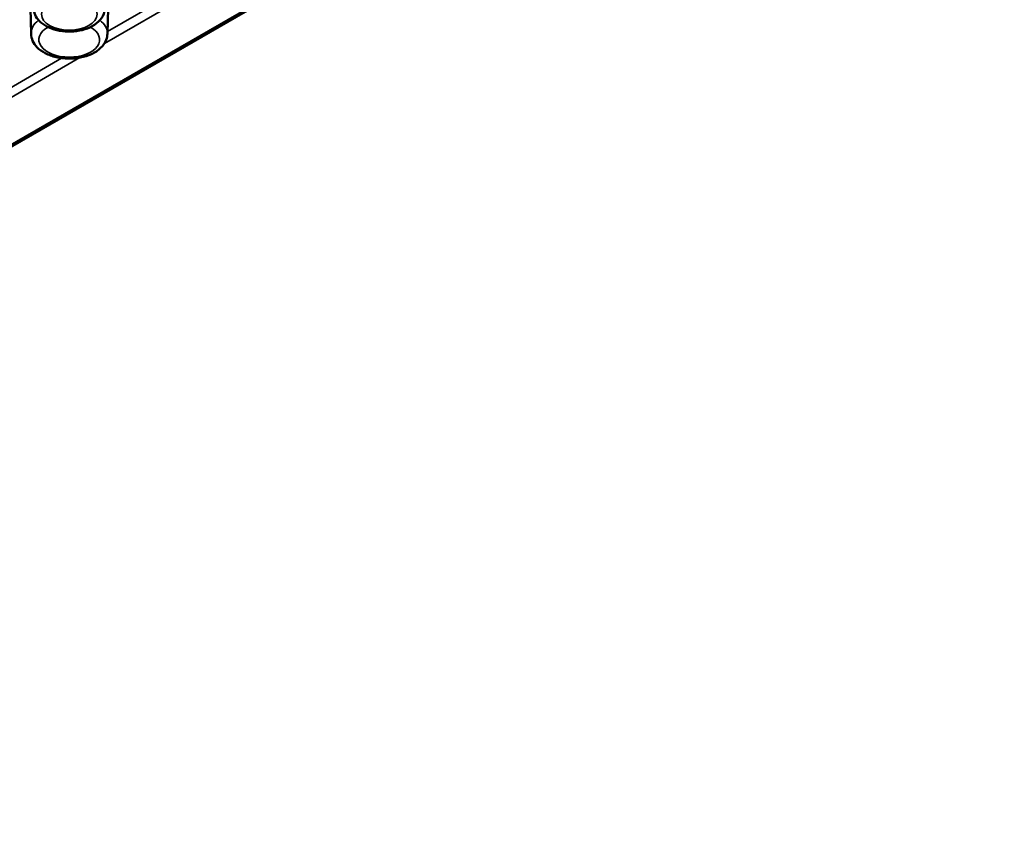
# Paper-space layout 'Sheet_1' of a CAD drawing. Header units: millimetres. Extents: x 0.8 to 58.3, y 0.8 to 58.3.
# Tile 56 of 128: x 11.5 to 14, y 40.8 to 42.8. Entities that reach past the tile are written whole.
import ezdxf

# ---------------------------------------------------------------- set-up
doc = ezdxf.new("R2010")
doc.units = ezdxf.units.MM
doc.layers.add('Visible (ISO)', color=7, linetype='Continuous', lineweight=50)
doc.layers.add('Visible Narrow (ISO)', color=7, linetype='Continuous', lineweight=35)

psp = doc.layouts.new('Sheet_1')

# ---------------------------------------------------------------- linework, layer by layer
at = {"layer": 'Visible (ISO)'}
for p, q in [((8.57996, 40.79195), (17.28225, 45.81622)), ((11.57834, 42.77888), (11.55688, 43.61515)), ((11.77081, 42.77888), (11.79227, 43.61515))]:
    psp.add_line(p, q, dxfattribs=at)
for points, knots in [([(11.58493, 42.84323), (11.58508, 42.83744), (11.58643, 42.83173), (11.59125, 42.82073), (11.59489, 42.81557), (11.60452, 42.80555), (11.61086, 42.801), (11.62568, 42.7931), (11.63435, 42.78996), (11.65262, 42.78564), (11.66221, 42.78446), (11.68139, 42.78409), (11.69096, 42.78487), (11.70943, 42.78839), (11.7183, 42.79112), (11.73461, 42.79863), (11.74204, 42.80341), (11.75389, 42.81482), (11.75854, 42.82132), (11.76308, 42.83334), (11.76409, 42.83826), (11.76421, 42.84323)], [3.9418031, 3.9418031, 3.9418031, 3.9418031, 4.1747319, 4.1747319, 4.4338495, 4.4338495, 4.7522854, 4.7522854, 5.1086643, 5.1086643, 5.4642551, 5.4642551, 5.8162303, 5.8162303, 6.1707329, 6.1707329, 6.5286923, 6.5286923, 6.8538691, 6.8538691, 7.0537712, 7.0537712, 7.0537712, 7.0537712]), ([(11.57834, 42.77888), (11.5785, 42.77271), (11.57995, 42.76661), (11.58518, 42.75486), (11.58914, 42.74933), (11.59961, 42.73864), (11.60649, 42.73378), (11.62251, 42.72541), (11.63184, 42.7221), (11.65146, 42.71756), (11.66176, 42.71634), (11.68233, 42.716), (11.69261, 42.71687), (11.71238, 42.72067), (11.72188, 42.72361), (11.73928, 42.73161), (11.74719, 42.7367), (11.75981, 42.7488), (11.76477, 42.75569), (11.76961, 42.76842), (11.77068, 42.77363), (11.77081, 42.77888)], [3.9418031, 3.9418031, 3.9418031, 3.9418031, 4.178317, 4.178317, 4.4414784, 4.4414784, 4.7625183, 4.7625183, 5.1168675, 5.1168675, 5.4695815, 5.4695815, 5.8189991, 5.8189991, 6.1708408, 6.1708408, 6.5261992, 6.5261992, 6.8524819, 6.8524819, 7.0537712, 7.0537712, 7.0537712, 7.0537712])]:
    psp.add_open_spline(points, degree=3, knots=knots, dxfattribs=at)
at = {"layer": 'Visible Narrow (ISO)'}
for p, q in [((17.28006, 45.82028), (8.57209, 40.79273)), ((11.76302, 42.75418), (11.97969, 42.87927)), ((11.93356, 42.87813), (11.77095, 42.78424)), ((11.48463, 42.59345), (11.70131, 42.71854)), ((11.65517, 42.7174), (11.49256, 42.62352))]:
    psp.add_line(p, q, dxfattribs=at)
psp.add_ellipse((11.67457, 42.82826), major_axis=(0.06997, 0), ratio=0.5773503, dxfattribs=at)
for centre, major_axis, start_param, end_param in [((11.67457, 42.7797), (-0.09625, 0), 5.6414772, 6.2979976), ((11.67457, 42.7797), (0.09625, 0), 6.268373, 6.9248934), ((11.67457, 42.76397), (0.07657, 0), 2.3435435, 7.0812344)]:
    psp.add_ellipse(centre, major_axis=major_axis, ratio=0.5773503, start_param=start_param, end_param=end_param, dxfattribs=at)

doc.saveas('drawing.dxf')
